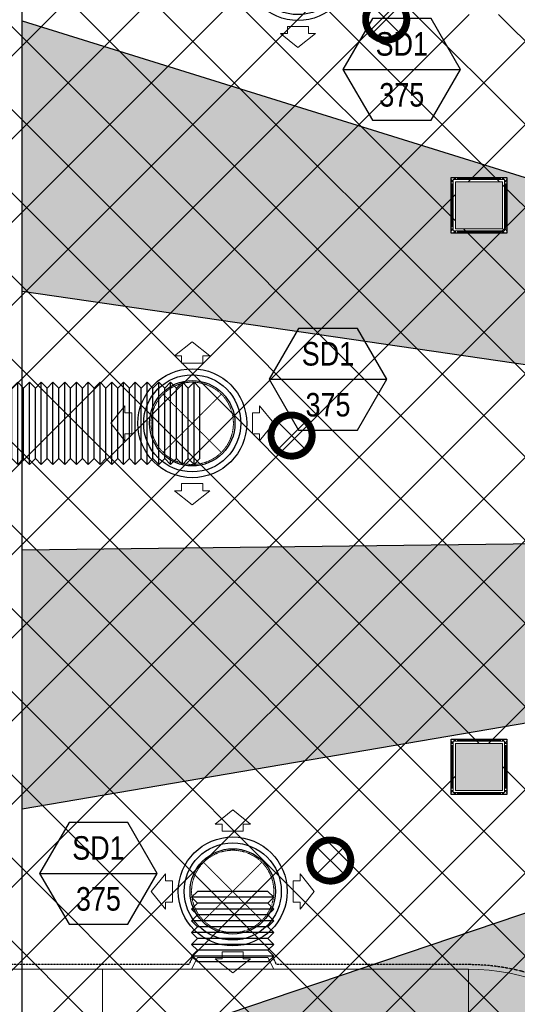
# Model space of a CAD drawing. Header units: millimetres. Extents: x -1435 to 74790, y -2508 to 13830.
# Tile 25 of 95: x 4037 to 6153, y 4920 to 9108. Entities that reach past the tile are written whole.
import ezdxf
from ezdxf.enums import TextEntityAlignment as Align

# ---------------------------------------------------------------- set-up
doc = ezdxf.new("R2010")
doc.units = ezdxf.units.MM
for name, pattern in [('( Hidden )', [0.375, 0.25, -0.125]), ('DASHED', [0.75, 0.5, -0.25]), ('HIDDEN', [0.375, 0.25, -0.125])]:
    doc.linetypes.add(name, pattern=pattern)
for name, color, linetype, lineweight, true_color in [('A-CEILING-01', 7, 'Continuous', 5, 0xd56ca8), ('A-CEILING-08', 7, 'Continuous', 5, 0xd56ca8), ('ACMV-SA-DUCT', 200, 'Continuous', 20, 0xbf00ff), ('ACMV-SA-FLOW-ARROW', 200, 'Continuous', 20, 0xbf00ff), ('M-MEP-ELLG-LIGHT', 5, 'Continuous', 15, 0x0000ff)]:
    doc.layers.add(name, color=color, linetype=linetype, lineweight=lineweight, true_color=true_color)
doc.layers.add('A-CELING ELEMENT', color=1, linetype='Continuous')
doc.layers.add('Legend', color=7, linetype='Continuous')
for name, color, linetype, lineweight in [('A-FLOORING', 1, 'Continuous', 30), ('A-LIGHT', 1, 'Continuous', 5), ('A-Wall & Column', 2, 'Continuous', 0)]:
    doc.layers.add(name, color=color, linetype=linetype, lineweight=lineweight)
for name, color, linetype, true_color in [('ACMV-DUCT-THERMAL-INT-INS', 9, 'DASHED', 0x808080), ('ACMV-FLEX DUCT', 9, 'Continuous', 0x808080), ('ACMV-GRD', 30, 'Continuous', 0xff7f00), ('RCP LAYOUT', 9, 'Continuous', 0x808080)]:
    doc.layers.add(name, color=color, linetype=linetype, true_color=true_color)
doc.layers.add('Z-TB-NONPLOT', color=9, linetype='Continuous', plot=False)
doc.styles.add('Arial Narrow', font='ARIALN.TTF')
pattern_1 = [(45, (0, 0), (19.8873782, 72.9203868), [93.75, -18.75, 0, -18.75])]

# ---------------------------------------------------------------- blocks, each defined once
blk = doc.blocks.new('A$Cce852dd5')
at = {"layer": 'A-Wall & Column', "color": 8, "lineweight": 0, "true_color": 0x808080}
for p, q in [((-18, 9), (-18, 0)), ((-9, 18), (0, 18)), ((9, 18), (191, 18)), ((9, 15), (191, 15)), ((9, 12), (191, 12)), ((200, 18), (209, 18)), ((218, 9), (218, 0)), ((-18, -9), (-18, -191)), ((-15, -9), (-15, -191)), ((-12, -9), (-12, -191)), ((212, -9), (212, -191)), ((215, -9), (215, -191)), ((218, -9), (218, -191)), ((-18, -209), (-18, -200)), ((218, -200), (218, -209)), ((-9, -218), (0, -218)), ((9, -212), (191, -212)), ((9, -215), (191, -215)), ((9, -218), (191, -218)), ((209, -218), (200, -218))]:
    blk.add_line(p, q, dxfattribs=at)
for points in [[(0, 9), (-9, 18), (-18, 18), (-18, 9), (-9, 0)], [(-9, 0), (-18, 0), (-18, -9), (-9, -9)], [(9, 9), (9, 18), (0, 18), (0, 9)], [(200, 9), (200, 18), (191, 18), (191, 9)], [(209, 0), (218, 9), (218, 18), (209, 18), (200, 9)], [(209, -9), (218, -9), (218, 0), (209, 0)], [(-9, -191), (-18, -191), (-18, -200), (-9, -200)], [(-9, -200), (-18, -209), (-18, -218), (-9, -218), (0, -209)], [(0, -209), (0, -218), (9, -218), (9, -209)], [(191, -209), (191, -218), (200, -218), (200, -209)], [(200, -209), (209, -218), (218, -218), (218, -209), (209, -200)], [(209, -200), (218, -200), (218, -191), (209, -191)]]:
    blk.add_lwpolyline(points, dxfattribs=at)
blk.add_lwpolyline([(-9, -209), (209, -209), (209, 9), (-9, 9)], close=True, dxfattribs=at)
blk = doc.blocks.new('A$C81f607aa')
at = {"layer": 'A-Wall & Column', "true_color": 0x808080}
h = blk.add_hatch(color=8, dxfattribs=at)
h.dxf.hatch_style = 1
h.paths.add_polyline_path([(-9110, 8418.4), (-9310, 8418.4), (-9310, 8218.4), (-9110, 8218.4)])
h = blk.add_hatch(color=8, dxfattribs=at)
h.dxf.hatch_style = 1
h.paths.add_polyline_path([(-9310, 5830), (-9110, 5830), (-9110, 6030), (-9310, 6030)])
at = {"layer": 'A-Wall & Column', "color": 8, "true_color": 0x808080}
for points in [[(-9310, 8418.4), (-9110, 8418.4), (-9110, 8218.4), (-9310, 8218.4)], [(-9310, 6030), (-9110, 6030), (-9110, 5830), (-9310, 5830)], [(-9310, 5830), (-9110, 5830), (-9110, 6030), (-9310, 6030)]]:
    blk.add_lwpolyline(points, close=True, dxfattribs=at)
at = {"layer": 'Z-TB-NONPLOT', "color": 8, "lineweight": -3, "true_color": 0x808080}
blk.add_lwpolyline([(-9328, 6048), (-9092, 6048), (-9092, 5812), (-9328, 5812)], close=True, dxfattribs=at)
at = {"color": 8, "lineweight": -3, "true_color": 0x808080}
for p in [(-9310, 8418.4), (-9310, 6030)]:
    blk.add_blockref('A$Cce852dd5', p, dxfattribs=at)
blk = doc.blocks.new('XR-CP-DS$0$ceiling element 01')
at = {"layer": 'A-CELING ELEMENT', "lineweight": 5, "true_color": 0x808080, "transparency": 33554687}
h = blk.add_hatch(dxfattribs=at)
h.set_pattern_fill('ANSI36', color=8, scale=300)
h.set_pattern_definition(pattern_1)
h.paths.add_polyline_path([(-425629.8, -157750.9, -0.039119), (-425655.9, -157707.5), (-427128.8, -158480.5, 0.039269), (-426963.6, -158744.9)])
h.paths.add_polyline_path([(-427216.5, -158526.6, -0.039231), (-427344.4, -158225.6), (-431924, -159775.1), (-429595.3, -159775.1)])
h.paths.add_polyline_path([(-427146.3, -156679.9, 0.039168), (-427262.3, -156968.3), (-425674.3, -157463.1, -0.03857), (-425655.4, -157416.9)])
h.paths.add_polyline_path([(-425704.2, -155604.7, 0.039168), (-426005.5, -155681.4), (-425472.4, -157256.8, -0.03857), (-425424.2, -157244.1)])
edge = h.paths.add_edge_path()
edge.add_line((-430171.7, -151115.1), (-430279.8, -151115.1))
edge.add_line((-430279.8, -151115.1), (-430279.8, -151215.1))
edge.add_line((-430279.8, -151215.1), (-430479.8, -151215.1))
edge.add_line((-430479.8, -151215.1), (-430479.8, -151115.1))
edge.add_line((-430479.8, -151115.1), (-430629.8, -151115.1))
edge.add_line((-430629.8, -151115.1), (-430629.8, -150665.1))
edge.add_line((-430629.8, -150665.1), (-432321.8, -150665.1))
edge.add_line((-432321.8, -150665.1), (-432321.8, -150772.9))
edge.add_line((-432321.8, -150772.9), (-426859.3, -156104.6))
edge.add_arc((-425365.2, -157562.3), 2087.3, 126.7377, 135.7079, ccw=False)
edge.add_line((-426613.8, -155889.5), (-430171.7, -151115.1))
edge = h.paths.add_edge_path()
edge.add_line((-424199.8, -150665.1), (-424199.8, -151115.1))
edge.add_line((-424199.8, -151115.1), (-424349.8, -151115.1))
edge.add_line((-424349.8, -151115.1), (-424349.8, -151215.1))
edge.add_line((-424349.8, -151215.1), (-424444.6, -151215.1))
edge.add_line((-424444.6, -151215.1), (-425069.6, -155496))
edge.add_arc((-425365.2, -157562.3), 2087.3, 72.8718, 81.8578, ccw=False)
edge.add_line((-424750.5, -155567.5), (-423223, -150665.1))
edge.add_line((-423223, -150665.1), (-424199.8, -150665.1))
h.paths.add_polyline_path([(-424567.7, -153182.9), (-424331.7, -153182.9), (-424331.7, -153418.9), (-424567.7, -153418.9)], flags=16)
h = blk.add_hatch(dxfattribs=at)
h.set_pattern_fill('ANSI36', color=8, scale=300)
h.set_pattern_definition(pattern_1)
h.paths.add_polyline_path([(-426846.1, -159033.2, -0.036239), (-427043, -158804), (-428346.2, -159775.1), (-427588, -159775.1)])
h.paths.add_polyline_path([(-427423.6, -157908.4, -0.039197), (-427452.5, -157582.9), (-432321.8, -157641.9), (-432321.8, -158745.1)])
h.paths.add_polyline_path([(-425674.9, -157660.7, -0.038923), (-425686.3, -157611.6), (-427325.9, -157891.7, 0.039228), (-427250.5, -158193.8)])
h.paths.add_polyline_path([(-425560.1, -157303.4, -0.038492), (-425518.1, -157276.7), (-426291, -155804.1, 0.039154), (-426553.9, -155969.8)])
h.paths.add_polyline_path([(-426337.7, -155715.3, -0.039172), (-426037.7, -155586.2), (-427702.8, -150665.1), (-428988.4, -150665.1)])
h = blk.add_hatch(dxfattribs=at)
h.set_pattern_fill('ANSI36', color=8, scale=200)
h.set_pattern_definition([(45, (0, 0), (13.2582521, 48.6135912), [62.5, -12.5, 0, -12.5])])
h.paths.add_polyline_path([(-427235.6, -156635.7, -0.03916), (-427068.3, -156355.4), (-432321.8, -152634.9), (-432321.8, -154121.3)])
h.paths.add_polyline_path([(-425454.1, -150665.1), (-426550.3, -150665.1), (-425721.8, -155505.6, -0.039276), (-425395.8, -155475.2)])
h.paths.add_polyline_path([(-425690.1, -157561.6, -0.038719), (-425686, -157511.7), (-427331.8, -157271.4, 0.039193), (-427353.2, -157581.7)], flags=17)
h.paths.add_polyline_path([(-425084.2, -155595.8, 0.039193), (-425394.6, -155575.9), (-425374.5, -157239, -0.038719), (-425324.5, -157241.6)], flags=17)
h.paths.add_polyline_path([(-423965.7, -156152.8, 0.996512), (-426776.1, -158963.3), (-425599.9, -157787, -0.900286), (-425184.4, -157294.8), (-424476.2, -156294.7), (-424567.8, -156294.7), (-424567.8, -156058.7), (-424331.8, -156058.7), (-424331.8, -156294.7), (-424476.2, -156294.7), (-425184.4, -157294.8, -0.042192), (-425142, -157329.1)])
h = blk.add_hatch(dxfattribs=at)
h.set_pattern_fill('ANSI36', color=8, scale=300)
h.set_pattern_definition(pattern_1)
h.paths.add_polyline_path([(-432321.8, -155391.8), (-432321.8, -156542.9), (-427430.1, -157257, -0.039171), (-427357.2, -156938.7)])
h.paths.add_polyline_path([(-426787.8, -156174.5, 0.039154), (-426986.9, -156413.1), (-425629.6, -157374.3, -0.038492), (-425597.6, -157336.2)])
h.paths.add_polyline_path([(-424491.1, -155778.6, 0.039227), (-424780.5, -155663.9), (-425275.3, -157251.9, -0.038923), (-425228.3, -157269.8)])
h.paths.add_polyline_path([(-423119.8, -154379.5), (-423119.8, -153004.8), (-424446.3, -155688.1, -0.039269), (-424164.6, -155854.8)])
h.paths.add_polyline_path([(-430497.8, -156058.7), (-430497.8, -156294.7), (-430261.8, -156294.7), (-430261.8, -156058.7)], flags=0)
h.paths.add_polyline_path([(-430497.8, -156058.7), (-430261.8, -156058.7), (-430261.8, -156294.7), (-430497.8, -156294.7)], flags=16)
at = {"layer": 'A-CELING ELEMENT', "color": 8, "linetype": '( Hidden )', "lineweight": -3, "ltscale": 10, "true_color": 0x808080}
blk.add_lwpolyline([(-427588, -159775.1), (-432321.8, -159775.1), (-432321.8, -150665.1), (-423119.8, -150665.1), (-423119.8, -155306.9), (-427588, -159775.1)], dxfattribs=at)
at = {"layer": 'A-CELING ELEMENT', "color": 8, "lineweight": -3, "true_color": 0x808080}
for points in [[(-432321.8, -155391.8), (-427357.2, -156938.7)], [(-427430.1, -157257), (-432321.8, -156542.9)], [(-432321.8, -157641.9), (-427452.5, -157582.9)], [(-427423.6, -157908.4), (-432321.8, -158745.1)], [(-431924, -159775.1), (-427344.4, -158225.6)]]:
    blk.add_lwpolyline(points, dxfattribs=at)
at = {"layer": 'A-FLOORING', "color": 8, "lineweight": -3, "true_color": 0x808080}
blk.add_lwpolyline([(-430497.8, -156058.7), (-430261.8, -156058.7), (-430261.8, -156294.7), (-430497.8, -156294.7)], close=True, dxfattribs=at)
blk = doc.blocks.new('*U133')
at = {"lineweight": 0}
h = blk.add_hatch(dxfattribs=at)
h.set_pattern_fill('ANSI31', color=0)
h.set_pattern_definition([(45, (0, 0), (-0.08838835, 0.08838835), [])])
h.paths.add_polyline_path([(-70.7, 70.7), (-53, 53, -0.414214), (53, 53), (70.7, 70.7, 0.414214)])
h.paths.add_polyline_path([(75, 0, -0.198912), (53, -53), (70.7, -70.7, 0.198912), (100, 0, 0.198912), (70.7, 70.7), (53, 53, -0.198912)])
h.paths.add_polyline_path([(-53, -53), (-70.7, -70.7, 0.414214), (70.7, -70.7), (53, -53, -0.414214)])
h.paths.add_polyline_path([(-75, 0, -0.198912), (-53, 53), (-70.7, 70.7, 0.198912), (-100, 0, 0.198912), (-70.7, -70.7), (-53, -53, -0.198912)])
at = {"color": 0}
for p, q in [((-53, 53), (53, -53)), ((-53, -53), (53, 53))]:
    blk.add_line(p, q, dxfattribs=at)
at = {"color": 0, "lineweight": 0}
for radius in [100, 75]:
    blk.add_circle((0, 0), radius, dxfattribs=at)
blk = doc.blocks.new('A$C98a85b24')
at = {"layer": 'M-MEP-ELLG-LIGHT', "color": 8, "true_color": 0x808080}
for p in [(1405.5, 9108.6), (1003.3, 7339.1), (1167.6, 5531.9)]:
    blk.add_blockref('*U133', p, dxfattribs=at)
blk = doc.blocks.new('A$C256bf26b')
at = {"layer": 'A-CEILING-01', "true_color": 0x808080}
h = blk.add_hatch(dxfattribs=at)
h.set_pattern_fill('ANSI37', color=8, scale=2000)
h.set_pattern_definition([(45, (0, 0), (-176.7767, 176.7767), []), (135, (0, 0), (-176.7767, -176.7767), [])])
edge = h.paths.add_edge_path()
edge.add_line((17350, 13380), (12020, 13380))
edge.add_line((12020, 13380), (12020, 13280))
edge.add_line((12020, 13280), (11820, 13280))
edge.add_line((11820, 13280), (11820, 13380))
edge.add_line((11820, 13380), (6090, 13380))
edge.add_line((6090, 13380), (6090, 13280))
edge.add_line((6090, 13280), (5890, 13280))
edge.add_line((5890, 13280), (5890, 13380))
edge.add_line((5890, 13380), (350, 13380))
edge.add_line((350, 13380), (200, 13380))
edge.add_line((200, 13380), (200, 4520))
edge.add_line((200, 4520), (650, 4520))
edge.add_line((650, 4520), (650, 4220))
edge.add_line((650, 4220), (200, 4220))
edge.add_line((200, 4220), (200, 3270))
edge.add_line((200, 3270), (3945, 3270))
edge.add_line((3945, 3270), (3945, 3920))
edge.add_line((3945, 3920), (6135, 3920))
edge.add_line((6135, 3920), (6135, 3270))
edge.add_line((6135, 3270), (9805, 3270))
edge.add_line((9805, 3270), (9805, 3070))
edge.add_line((9805, 3070), (10125.7, 3070))
edge.add_line((10125.7, 3070), (10125.7, 3423))
edge.add_line((10125.7, 3423), (11242.1, 4539.4))
edge.add_line((11242.1, 4539.4), (10770.1, 5011.3))
edge.add_line((10770.1, 5011.3), (11904.4, 6145.6))
edge.add_line((11904.4, 6145.6), (14298.8, 8540))
edge.add_line((14298.8, 8540), (14450, 8540))
edge.add_line((14450, 8540), (14450, 9620))
edge.add_line((14450, 9620), (14450, 12330))
edge.add_arc((15200, 12330), 750, 90, 180, ccw=False)
edge.add_line((15200, 13080), (17350, 13080))
edge.add_line((17350, 13080), (17350, 13380))
h.paths.add_polyline_path([(5890.1, 11294.2), (6090.1, 11294.2), (6090.1, 11094.2), (5890.1, 11094.2)], flags=16)
h.paths.add_polyline_path([(5890.1, 9330), (6090.1, 9330), (6090.1, 9130), (5890.1, 9130)], flags=16)
h.paths.add_polyline_path([(5890, 8418.4), (6090, 8418.4), (6090, 8218.4), (5890, 8218.4)], flags=16)
h.paths.add_polyline_path([(5890, 6030), (6090, 6030), (6090, 5830), (5890, 5830)], flags=16)
h.paths.add_polyline_path([(11820, 8418.4), (12020, 8418.4), (12020, 8218.4), (11820, 8218.4)], flags=16)
h.paths.add_polyline_path([(11820, 9330), (12020, 9330), (12020, 9130), (11820, 9130)], flags=16)
h.paths.add_polyline_path([(11820.1, 11294.2), (12020.1, 11294.2), (12020.1, 11094.2), (11820.1, 11094.2)], flags=16)
at = {"layer": 'A-CEILING-01', "color": 8, "true_color": 0x808080}
for points in [[(5872, 8436.4), (6108, 8436.4), (6108, 8200.4), (5872, 8200.4)], [(5890, 8418.4), (6090, 8418.4), (6090, 8218.4), (5890, 8218.4)], [(5890, 8418.4), (6090, 8418.4), (6090, 8218.4), (5890, 8218.4)], [(5890, 6030), (6090, 6030), (6090, 5830), (5890, 5830)], [(5890, 6030), (6090, 6030), (6090, 5830), (5890, 5830)]]:
    blk.add_lwpolyline(points, close=True, dxfattribs=at)
at = {"color": 8, "true_color": 0x808080}
blk.add_blockref('A$C81f607aa', (15200, 0), dxfattribs=at)
at = {"layer": 'A-CEILING-08', "color": 8, "lineweight": 0, "true_color": 0x808080}
blk.add_blockref('XR-CP-DS$0$ceiling element 01', (436369.8, 164495.1), dxfattribs=at)
at = {"layer": 'A-LIGHT', "color": 8, "true_color": 0x808080}
blk.add_blockref('A$C98a85b24', (4190, 0), dxfattribs=at)
blk = doc.blocks.new('SA-RCD-350')
at = {"layer": 'ACMV-GRD'}
for radius in [231.5, 206.5, 181.5]:
    blk.add_circle((0, 0), radius, dxfattribs=at)
at = {"layer": 'ACMV-SA-DUCT', "linetype": 'HIDDEN'}
for p, q in [((-123.7, 123.7), (123.7, -123.7)), ((123.7, 123.7), (-123.7, -123.7))]:
    blk.add_line(p, q, dxfattribs=at)
blk.add_circle((0, 0), 175, dxfattribs=at)
at = {"layer": 'ACMV-SA-FLOW-ARROW'}
for points in [[(0, 346.5), (-75, 286.5), (-45, 286.5), (-45, 256.5), (45, 256.5), (45, 286.5), (75, 286.5), (0, 346.5)], [(-346.5, 0), (-286.5, 75), (-286.5, 45), (-256.5, 45), (-256.5, -45), (-286.5, -45), (-286.5, -75), (-346.5, 0)], [(346.5, 0), (286.5, 75), (286.5, 45), (256.5, 45), (256.5, -45), (286.5, -45), (286.5, -75), (346.5, 0)], [(0, -346.5), (-75, -286.5), (-45, -286.5), (-45, -256.5), (45, -256.5), (45, -286.5), (75, -286.5), (0, -346.5)]]:
    blk.add_lwpolyline(points, dxfattribs=at)
blk = doc.blocks.new('AIR Terminal Tag')
at = {"layer": 'Legend'}
blk.add_line((-250, 0), (250, 0), dxfattribs=at)
blk.add_lwpolyline([(-125, 216.5), (-250, 0), (-125, -216.5), (125, -216.5), (250, 0), (125, 216.5)], close=True, dxfattribs=at)
at = {"layer": 'Legend', "style": 'Arial Narrow'}
for tag, p in [('AIR_TERMINAL_TYPE_NUMBER', (0, 108.3)), ('CFM', (0, -108.3))]:
    blk.add_attdef(tag, text='', height=100, dxfattribs=at).set_placement(p, align=Align.MIDDLE_CENTER)
blk = doc.blocks.new('FC300')
at = {"layer": 'ACMV-FLEX DUCT'}
for p, q in [((-50, 150), (-25, 175)), ((-25, 175), (-25, -175)), ((-25, 175), (0, 150)), ((-50, 150), (-50, -150)), ((0, 150), (0, -150)), ((-50, -150), (-25, -175)), ((-25, -175), (0, -150))]:
    blk.add_line(p, q, dxfattribs=at)

msp = doc.modelspace()

# ---------------------------------------------------------------- linework, layer by layer
at = {"layer": 'ACMV-DUCT-THERMAL-INT-INS'}
for points in [[(4775.9, 5128.7), (4756.1, 5089.2), (2810.9, 5089.2, -0.414214), (2629.9, 5270.2), (2629.9, 6505.9), (2579.9, 6955.9), (2579.9, 7204.4), (2615.4, 7222.2), (3903.7, 7222.2)], [(6571, 1966.7), (6571, 2416.7, -0.198912), (6624, 2544.7, 0.198912), (6863.9, 3123.8), (6863.9, 4170.2, 0.414214), (5944.9, 5089.2), (5129.6, 5089.2), (5109.9, 5128.7)]]:
    msp.add_lwpolyline(points, format="xyb", dxfattribs=at)
at = {"layer": 'ACMV-SA-DUCT'}
for points in [[(4792.9, 5120.2), (5092.9, 5120.2), (5117.9, 5070.2), (4767.9, 5070.2)], [(3939.4, 5070.2), (4389.4, 5070.2), (4389.4, 4470.2), (3939.4, 4570.2)], [(4389.4, 5070.2), (5944.9, 5070.2), (5944.9, 4470.2), (4389.4, 4470.2)]]:
    msp.add_lwpolyline(points, close=True, dxfattribs=at)
msp.add_lwpolyline([(6844.9, 4170.2, 0.414214), (5944.9, 5070.2), (5944.9, 4470.2, -0.414214), (6244.9, 4170.2)], format="xyb", close=True, dxfattribs=at)

# ---------------------------------------------------------------- block references
at = {"layer": 'ACMV-GRD'}
for p in [(5220.5, 9335.7), (4770.8, 7391.2), (4942.9, 5400.5)]:
    msp.add_blockref('SA-RCD-350', p, dxfattribs=at)
at = {"layer": 'ACMV-SA-DUCT'}
for p, rotation in [((4003.7, 7391.2), 180), ((4053.7, 7391.2), 180), ((4103.7, 7391.2), 180), ((4153.7, 7391.2), 180), ((4203.7, 7391.2), 180), ((4253.7, 7391.2), 180), ((4303.7, 7391.2), 180), ((4353.7, 7391.2), 180), ((4403.7, 7391.2), 180), ((4453.7, 7391.2), 180), ((4503.7, 7391.2), 180), ((4553.7, 7391.2), 180), ((4603.7, 7391.2), 180), ((4653.7, 7391.2), 180), ((4703.7, 7391.2), 180), ((4753.7, 7391.2), 180), ((4942.9, 5350.5), 270), ((4942.9, 5300.5), 270), ((4942.9, 5250.5), 270), ((4942.9, 5200.5), 270), ((4942.9, 5150.5), 270), ((4942.9, 5100.5), 270)]:
    msp.add_blockref('FC300', p, dxfattribs=dict(at, rotation=rotation))
at = {"layer": 'Legend'}
for p in [(5661.8, 8896.4), (5348, 7578.5), (4371.9, 5477.2)]:
    msp.add_blockref('AIR Terminal Tag', p, dxfattribs=at).add_auto_attribs({'CFM': '375', 'AIR_TERMINAL_TYPE_NUMBER': 'SD1'})
at = {"layer": 'RCP LAYOUT'}
msp.add_blockref('A$C256bf26b', (0, 0), dxfattribs=at)

doc.saveas('drawing.dxf')
